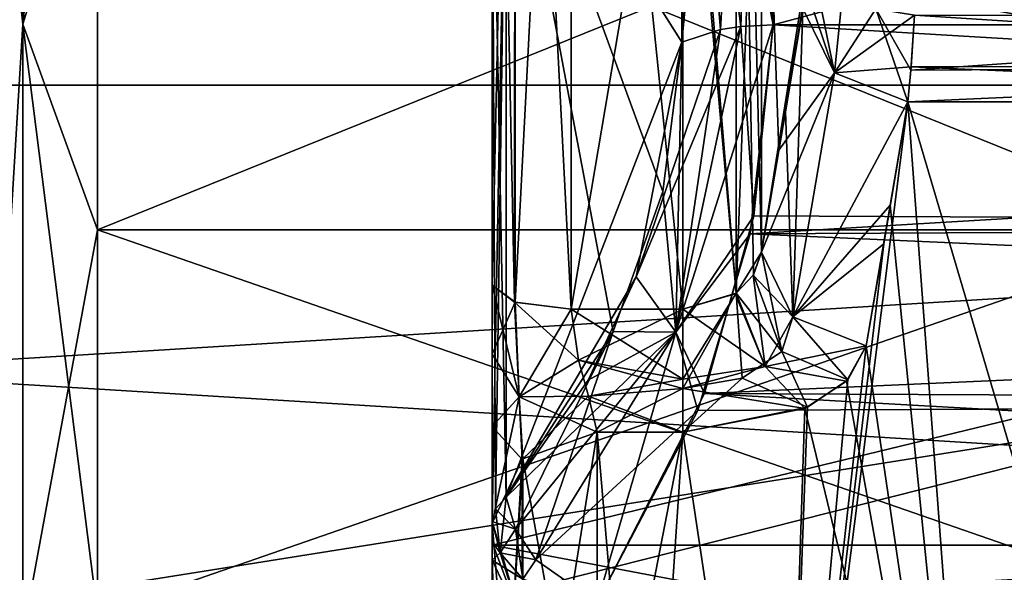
# Model space of a CAD drawing. Header units: millimetres. Extents: x -20 to 172, y -100 to 100.
# Tile 199 of 256: x 73 to 91, y -24 to -14. Entities that reach past the tile are written whole.
import ezdxf

# ---------------------------------------------------------------- set-up
doc = ezdxf.new("R2010")
doc.units = ezdxf.units.MM
doc.header["$LTSCALE"] = 37.722908
for name, color, linetype in [('1', 7, 'CONTINUOUS'), ('1803', 7, 'CONTINUOUS'), ('1806', 7, 'CONTINUOUS'), ('1809', 7, 'CONTINUOUS'), ('1810', 7, 'CONTINUOUS'), ('1811', 7, 'CONTINUOUS'), ('1813', 7, 'CONTINUOUS'), ('1824', 7, 'CONTINUOUS'), ('1901', 7, 'CONTINUOUS'), ('1904', 7, 'CONTINUOUS'), ('1910', 7, 'CONTINUOUS'), ('1911', 7, 'CONTINUOUS'), ('1912', 7, 'CONTINUOUS'), ('1913', 7, 'CONTINUOUS'), ('1914', 7, 'CONTINUOUS'), ('1935', 7, 'CONTINUOUS'), ('1979', 7, 'CONTINUOUS'), ('1980', 7, 'CONTINUOUS'), ('2018', 7, 'CONTINUOUS'), ('2019', 7, 'CONTINUOUS'), ('2024', 7, 'CONTINUOUS'), ('2025', 7, 'CONTINUOUS'), ('2031', 7, 'CONTINUOUS'), ('2406', 7, 'CONTINUOUS'), ('2407', 7, 'CONTINUOUS'), ('3', 7, 'CONTINUOUS'), ('3015', 7, 'CONTINUOUS'), ('3021', 7, 'CONTINUOUS'), ('3024', 7, 'CONTINUOUS'), ('3028', 7, 'CONTINUOUS'), ('3029', 7, 'CONTINUOUS'), ('3031', 7, 'CONTINUOUS'), ('3079', 7, 'CONTINUOUS'), ('3084', 7, 'CONTINUOUS'), ('3118', 7, 'CONTINUOUS'), ('3120', 7, 'CONTINUOUS'), ('3124', 7, 'CONTINUOUS'), ('3125', 7, 'CONTINUOUS'), ('3126', 7, 'CONTINUOUS'), ('3127', 7, 'CONTINUOUS'), ('3128', 7, 'CONTINUOUS'), ('3148', 7, 'CONTINUOUS'), ('3204', 7, 'CONTINUOUS'), ('3205', 7, 'CONTINUOUS'), ('3236', 7, 'CONTINUOUS'), ('3237', 7, 'CONTINUOUS'), ('3240', 7, 'CONTINUOUS'), ('3241', 7, 'CONTINUOUS'), ('3248', 7, 'CONTINUOUS'), ('362', 7, 'CONTINUOUS'), ('3624', 7, 'CONTINUOUS'), ('3625', 7, 'CONTINUOUS'), ('3628', 7, 'CONTINUOUS'), ('3629', 7, 'CONTINUOUS'), ('363', 7, 'CONTINUOUS'), ('3630', 7, 'CONTINUOUS'), ('3631', 7, 'CONTINUOUS'), ('53', 7, 'CONTINUOUS'), ('64', 7, 'CONTINUOUS')]:
    doc.layers.add(name, color=color, linetype=linetype)

msp = doc.modelspace()

# ---------------------------------------------------------------- linework, layer by layer
at = {"layer": '1', "color": 250, "linetype": 'Continuous', "true_color": 0x323232}
for points in [[(-19.839, -14.875, -25.764), (157, 0, -29.75), (-19.839, 0, -29.75), (-19.839, -14.875, -25.764)], [(157, -14.875, -25.764), (157, 0, -29.75), (-19.839, -14.875, -25.764), (157, -14.875, -25.764)], [(157, -25.764, -14.875), (157, -14.875, -25.764), (-19.839, -25.764, -14.875), (157, -25.764, -14.875)], [(-19.839, -25.764, -14.875), (157, -14.875, -25.764), (-19.839, -14.875, -25.764), (-19.839, -25.764, -14.875)]]:
    msp.add_3dface(points, dxfattribs=at)
at = {"layer": '1803', "color": 250, "linetype": 'Continuous', "true_color": 0x323232}
for points in [[(153.16, -13.732, -39.956), (153.16, 4.062, -42.054), (86.84, -13.732, -39.956), (153.16, -13.732, -39.956)], [(86.84, -13.732, -39.956), (153.16, 4.062, -42.054), (86.84, 4.062, -42.054), (86.84, -13.732, -39.956)]]:
    msp.add_3dface(points, dxfattribs=at)
at = {"layer": '1806', "color": 250, "linetype": 'Continuous', "true_color": 0x323232}
for points in [[(86.62, -6.866, -61.499), (87.407, -13.42, -51.152), (86.95, -16.113, -55.825), (86.62, -6.866, -61.499)], [(86.62, -18.052, -59.189), (86.62, -6.866, -61.499), (86.95, -16.113, -55.825), (86.62, -18.052, -59.189)]]:
    msp.add_3dface(points, dxfattribs=at)
at = {"layer": '1809', "color": 250, "linetype": 'Continuous', "true_color": 0x323232}
for points in [[(88.943, -17.893, -54.992), (89.399, -15.196, -50.32), (87.015, -34.1, -83.063), (88.943, -17.893, -54.992)], [(87.015, -34.1, -83.063), (89.399, -15.196, -50.32), (90.91, -35.401, -85.317), (87.015, -34.1, -83.063)], [(89.399, -15.196, -50.32), (104.764, -15.196, -50.32), (90.91, -35.401, -85.317), (89.399, -15.196, -50.32)], [(90.91, -35.401, -85.317), (104.764, -15.196, -50.32), (95.5, -35.858, -86.107), (90.91, -35.401, -85.317)], [(88.612, -19.835, -58.356), (88.943, -17.893, -54.992), (87.015, -34.1, -83.063), (88.612, -19.835, -58.356)], [(88.261, -20.477, -59.467), (88.612, -19.835, -58.356), (87.015, -34.1, -83.063), (88.261, -20.477, -59.467)], [(87.496, -20.999, -60.372), (88.261, -20.477, -59.467), (87.015, -34.1, -83.063), (87.496, -20.999, -60.372)], [(85.126, -21.473, -61.192), (87.496, -20.999, -60.372), (87.015, -34.1, -83.063), (85.126, -21.473, -61.192)], [(83.5, -21.473, -61.192), (85.126, -21.473, -61.192), (83.5, -29.858, -75.715), (83.5, -21.473, -61.192)], [(83.5, -29.858, -75.715), (85.126, -21.473, -61.192), (84.412, -32.152, -79.69), (83.5, -29.858, -75.715)], [(84.412, -32.152, -79.69), (85.126, -21.473, -61.192), (87.015, -34.1, -83.063), (84.412, -32.152, -79.69)]]:
    msp.add_3dface(points, dxfattribs=at)
at = {"layer": '1810', "color": 250, "linetype": 'Continuous', "true_color": 0x323232}
for points in [[(83, -19.136, -60.286), (83, 1.583, -63.23), (85.126, -19.136, -60.286), (83, -19.136, -60.286)], [(85.126, -19.136, -60.286), (83, 1.583, -63.23), (85.126, -7.502, -62.804), (85.126, -19.136, -60.286)]]:
    msp.add_3dface(points, dxfattribs=at)
at = {"layer": '1811', "color": 250, "linetype": 'Continuous', "true_color": 0x323232}
for points in [[(81.5, 1.543, -61.731), (81.5, -18.682, -58.856), (81.5, -8.922, -49.234), (81.5, 1.543, -61.731)], [(81.5, -8.922, -49.234), (81.5, -18.682, -58.856), (81.5, -23.173, -44.347), (81.5, -8.922, -49.234)], [(81.5, -18.682, -58.856), (81.5, -19.991, -58.61), (81.5, -23.91, -45.413), (81.5, -18.682, -58.856)], [(81.5, -23.173, -44.347), (81.5, -18.682, -58.856), (81.5, -23.563, -44.865), (81.5, -23.173, -44.347)], [(81.5, -23.563, -44.865), (81.5, -18.682, -58.856), (81.5, -23.91, -45.413), (81.5, -23.563, -44.865)], [(81.5, -19.991, -58.61), (81.5, -21.366, -58.783), (81.5, -23.91, -45.413), (81.5, -19.991, -58.61)], [(81.5, -21.366, -58.783), (81.5, -23.205, -60.192), (81.5, -23.91, -45.413), (81.5, -21.366, -58.783)], [(81.5, -23.205, -60.192), (81.5, -31.59, -74.715), (81.5, -23.91, -45.413), (81.5, -23.205, -60.192)], [(81.5, -23.91, -45.413), (81.5, -31.59, -74.715), (81.5, -38.518, -70.715), (81.5, -23.91, -45.413)]]:
    msp.add_3dface(points, dxfattribs=at)
at = {"layer": '1813', "color": 250, "linetype": 'Continuous', "true_color": 0x323232}
for points in [[(85.108, -14.057, -40.902), (85.108, -5.065, -42.952), (81.768, -8.782, -48.243), (85.108, -14.057, -40.902)], [(81.768, -22.71, -43.46), (85.108, -14.057, -40.902), (81.768, -8.782, -48.243), (81.768, -22.71, -43.46)], [(84.24, -18.518, -40.744), (85.108, -14.057, -40.902), (81.768, -22.71, -43.46), (84.24, -18.518, -40.744)], [(83.329, -20.486, -41.557), (84.24, -18.518, -40.744), (81.768, -22.71, -43.46), (83.329, -20.486, -41.557)]]:
    msp.add_3dface(points, dxfattribs=at)
at = {"layer": '1824', "color": 250, "linetype": 'Continuous', "true_color": 0x323232}
for points in [[(89.462, -14.526, -49.381), (89.527, -13.545, -48.48), (104.479, -14.509, -49.362), (89.462, -14.526, -49.381)], [(104.479, -14.509, -49.362), (89.527, -13.545, -48.48), (104.348, -13.549, -48.482), (104.479, -14.509, -49.362)], [(104.764, -15.196, -50.32), (89.399, -15.196, -50.32), (89.462, -14.526, -49.381), (104.764, -15.196, -50.32)], [(104.764, -15.196, -50.32), (89.462, -14.526, -49.381), (104.479, -14.509, -49.362), (104.764, -15.196, -50.32)]]:
    msp.add_3dface(points, dxfattribs=at)
at = {"layer": '1901', "color": 250, "linetype": 'Continuous', "true_color": 0x323232}
for points in [[(153.16, -13.732, -39.956), (86.84, -13.732, -39.956), (86.407, -17.702, -39.439), (153.16, -13.732, -39.956)], [(153.524, -17.359, -39.42), (153.16, -13.732, -39.956), (86.407, -17.702, -39.439), (153.524, -17.359, -39.42)], [(154.466, -20.739, -40.146), (153.524, -17.359, -39.42), (86.407, -17.702, -39.439), (154.466, -20.739, -40.146)], [(85.413, -21.059, -40.282), (154.466, -20.739, -40.146), (86.407, -17.702, -39.439), (85.413, -21.059, -40.282)], [(156.5, -24.72, -43.08), (154.466, -20.739, -40.146), (83.5, -24.72, -43.08), (156.5, -24.72, -43.08)], [(83.5, -24.72, -43.08), (154.466, -20.739, -40.146), (85.413, -21.059, -40.282), (83.5, -24.72, -43.08)]]:
    msp.add_3dface(points, dxfattribs=at)
at = {"layer": '1904', "color": 250, "linetype": 'Continuous', "true_color": 0x323232}
for points in [[(81.768, -8.782, -48.243), (81.5, -8.922, -49.234), (81.5, -23.173, -44.347), (81.768, -8.782, -48.243)], [(81.768, -8.782, -48.243), (81.5, -23.173, -44.347), (81.568, -22.933, -43.888), (81.768, -8.782, -48.243)], [(81.768, -22.71, -43.46), (81.768, -8.782, -48.243), (81.568, -22.933, -43.888), (81.768, -22.71, -43.46)]]:
    msp.add_3dface(points, dxfattribs=at)
at = {"layer": '1910', "color": 250, "linetype": 'Continuous', "true_color": 0x323232}
for points in [[(85.108, -5.065, -42.952), (85.108, -14.057, -40.902), (86.84, 4.062, -42.054), (85.108, -5.065, -42.952)], [(86.84, 4.062, -42.054), (85.108, -14.057, -40.902), (85.84, -13.819, -40.21), (86.84, 4.062, -42.054)], [(86.84, 4.062, -42.054), (85.84, -13.819, -40.21), (86.225, -13.763, -40.048), (86.84, 4.062, -42.054)], [(86.84, -13.732, -39.956), (86.84, 4.062, -42.054), (86.225, -13.763, -40.048), (86.84, -13.732, -39.956)]]:
    msp.add_3dface(points, dxfattribs=at)
at = {"layer": '1911', "color": 250, "linetype": 'Continuous', "true_color": 0x323232}
for points in [[(85.84, -13.819, -40.21), (84.24, -18.518, -40.744), (86.225, -13.763, -40.048), (85.84, -13.819, -40.21)], [(86.225, -13.763, -40.048), (84.24, -18.518, -40.744), (84.99, -19.573, -39.961), (86.225, -13.763, -40.048)], [(85.108, -14.057, -40.902), (84.24, -18.518, -40.744), (85.84, -13.819, -40.21), (85.108, -14.057, -40.902)], [(86.407, -17.702, -39.439), (86.84, -13.732, -39.956), (84.99, -19.573, -39.961), (86.407, -17.702, -39.439)], [(86.84, -13.732, -39.956), (86.225, -13.763, -40.048), (84.99, -19.573, -39.961), (86.84, -13.732, -39.956)], [(85.413, -21.059, -40.282), (86.407, -17.702, -39.439), (84.99, -19.573, -39.961), (85.413, -21.059, -40.282)], [(84.24, -18.518, -40.744), (83.329, -20.486, -41.557), (84.99, -19.573, -39.961), (84.24, -18.518, -40.744)], [(83.329, -20.486, -41.557), (81.768, -22.71, -43.46), (84.99, -19.573, -39.961), (83.329, -20.486, -41.557)], [(81.768, -22.71, -43.46), (81.947, -23.316, -43.095), (84.99, -19.573, -39.961), (81.768, -22.71, -43.46)], [(81.947, -23.316, -43.095), (82.333, -23.903, -42.896), (84.99, -19.573, -39.961), (81.947, -23.316, -43.095)], [(82.333, -23.903, -42.896), (85.413, -21.059, -40.282), (84.99, -19.573, -39.961), (82.333, -23.903, -42.896)], [(83.5, -24.72, -43.08), (85.413, -21.059, -40.282), (82.333, -23.903, -42.896), (83.5, -24.72, -43.08)]]:
    msp.add_3dface(points, dxfattribs=at)
at = {"layer": '1912', "color": 250, "linetype": 'Continuous', "true_color": 0x323232}
for points in [[(81.768, -22.71, -43.46), (81.568, -22.933, -43.888), (81.652, -23.765, -43.862), (81.768, -22.71, -43.46)], [(81.768, -22.71, -43.46), (81.652, -23.765, -43.862), (81.947, -23.316, -43.095), (81.768, -22.71, -43.46)], [(81.568, -22.933, -43.888), (81.5, -23.173, -44.347), (81.652, -23.765, -43.862), (81.568, -22.933, -43.888)], [(81.652, -23.765, -43.862), (82.086, -24.267, -43.451), (81.947, -23.316, -43.095), (81.652, -23.765, -43.862)], [(81.947, -23.316, -43.095), (82.086, -24.267, -43.451), (82.333, -23.903, -42.896), (81.947, -23.316, -43.095)], [(82.086, -24.267, -43.451), (83.5, -24.72, -43.08), (82.333, -23.903, -42.896), (82.086, -24.267, -43.451)]]:
    msp.add_3dface(points, dxfattribs=at)
at = {"layer": '1913', "color": 250, "linetype": 'Continuous', "true_color": 0x323232}
for points in [[(81.5, -23.173, -44.347), (81.5, -23.563, -44.865), (82.086, -25.135, -44.706), (81.5, -23.173, -44.347)], [(81.5, -23.173, -44.347), (82.086, -25.135, -44.706), (81.652, -23.765, -43.862), (81.5, -23.173, -44.347)], [(81.5, -23.563, -44.865), (81.5, -23.91, -45.413), (82.086, -25.135, -44.706), (81.5, -23.563, -44.865)], [(81.652, -23.765, -43.862), (82.086, -25.135, -44.706), (82.086, -24.267, -43.451), (81.652, -23.765, -43.862)]]:
    msp.add_3dface(points, dxfattribs=at)
at = {"layer": '1914', "color": 250, "linetype": 'Continuous', "true_color": 0x323232}
for points in [[(81.5, -23.91, -45.413), (81.5, -38.518, -70.715), (82.086, -39.743, -70.008), (81.5, -23.91, -45.413)], [(81.5, -23.91, -45.413), (82.086, -39.743, -70.008), (82.086, -25.135, -44.706), (81.5, -23.91, -45.413)]]:
    msp.add_3dface(points, dxfattribs=at)
at = {"layer": '1935', "color": 250, "linetype": 'Continuous', "true_color": 0x323232}
for points in [[(83.5, -21.473, -61.192), (83.5, -29.858, -75.715), (82.086, -30.365, -75.422), (83.5, -21.473, -61.192)], [(83.5, -21.473, -61.192), (82.086, -30.365, -75.422), (82.086, -21.98, -60.899), (83.5, -21.473, -61.192)], [(82.086, -30.365, -75.422), (81.5, -31.59, -74.715), (82.086, -21.98, -60.899), (82.086, -30.365, -75.422)], [(82.086, -21.98, -60.899), (81.5, -31.59, -74.715), (82.072, -21.992, -60.892), (82.086, -21.98, -60.899)], [(81.5, -31.59, -74.715), (81.5, -23.205, -60.192), (82.072, -21.992, -60.892), (81.5, -31.59, -74.715)]]:
    msp.add_3dface(points, dxfattribs=at)
at = {"layer": '1979', "color": 250, "linetype": 'Continuous', "true_color": 0x323232}
for points in [[(86.95, -16.113, -55.825), (87.407, -13.42, -51.152), (88.006, -14.644, -50.503), (86.95, -16.113, -55.825)], [(86.62, -18.052, -59.189), (86.95, -16.113, -55.825), (88.006, -14.644, -50.503), (86.62, -18.052, -59.189)], [(87.217, -19.28, -58.539), (86.62, -18.052, -59.189), (88.006, -14.644, -50.503), (87.217, -19.28, -58.539)], [(89.399, -15.196, -50.32), (87.217, -19.28, -58.539), (88.006, -14.644, -50.503), (89.399, -15.196, -50.32)], [(89.399, -15.196, -50.32), (88.943, -17.893, -54.992), (87.217, -19.28, -58.539), (89.399, -15.196, -50.32)], [(88.943, -17.893, -54.992), (88.612, -19.835, -58.356), (87.217, -19.28, -58.539), (88.943, -17.893, -54.992)]]:
    msp.add_3dface(points, dxfattribs=at)
at = {"layer": '1980', "color": 250, "linetype": 'Continuous', "true_color": 0x323232}
for points in [[(88.006, -14.644, -50.503), (87.407, -13.42, -51.152), (88.157, -13.148, -48.866), (88.006, -14.644, -50.503)], [(88.791, -13.422, -48.565), (88.006, -14.644, -50.503), (88.157, -13.148, -48.866), (88.791, -13.422, -48.565)], [(89.527, -13.545, -48.48), (88.006, -14.644, -50.503), (88.791, -13.422, -48.565), (89.527, -13.545, -48.48)], [(89.527, -13.545, -48.48), (89.462, -14.526, -49.381), (88.006, -14.644, -50.503), (89.527, -13.545, -48.48)], [(89.462, -14.526, -49.381), (89.399, -15.196, -50.32), (88.006, -14.644, -50.503), (89.462, -14.526, -49.381)]]:
    msp.add_3dface(points, dxfattribs=at)
at = {"layer": '2018', "color": 250, "linetype": 'Continuous', "true_color": 0x323232}
for points in [[(81.929, -19, -59.857), (81.5, 1.543, -61.731), (81.939, 1.572, -62.791), (81.929, -19, -59.857)], [(81.5, -18.682, -58.856), (81.5, 1.543, -61.731), (81.929, -19, -59.857), (81.5, -18.682, -58.856)], [(83, -19.136, -60.286), (81.929, -19, -59.857), (81.939, 1.572, -62.791), (83, -19.136, -60.286)], [(83, 1.583, -63.23), (83, -19.136, -60.286), (81.939, 1.572, -62.791), (83, 1.583, -63.23)]]:
    msp.add_3dface(points, dxfattribs=at)
at = {"layer": '2019', "color": 250, "linetype": 'Continuous', "true_color": 0x323232}
for points in [[(85.126, -7.502, -62.804), (86.139, 1.691, -62.833), (86.139, -18.828, -59.97), (85.126, -7.502, -62.804)], [(86.62, -6.866, -61.499), (86.62, -18.052, -59.189), (86.139, 1.691, -62.833), (86.62, -6.866, -61.499)], [(86.139, 1.691, -62.833), (86.62, -18.052, -59.189), (86.468, -18.483, -59.619), (86.139, 1.691, -62.833)], [(86.139, -18.828, -59.97), (86.139, 1.691, -62.833), (86.468, -18.483, -59.619), (86.139, -18.828, -59.97)], [(85.126, -19.136, -60.286), (85.126, -7.502, -62.804), (86.139, -18.828, -59.97), (85.126, -19.136, -60.286)]]:
    msp.add_3dface(points, dxfattribs=at)
at = {"layer": '2024', "color": 250, "linetype": 'Continuous', "true_color": 0x323232}
for points in [[(86.468, -18.483, -59.619), (86.62, -18.052, -59.189), (87.006, -19.94, -59.416), (86.468, -18.483, -59.619)], [(86.62, -18.052, -59.189), (87.217, -19.28, -58.539), (87.006, -19.94, -59.416), (86.62, -18.052, -59.189)], [(86.139, -18.828, -59.97), (86.468, -18.483, -59.619), (87.006, -19.94, -59.416), (86.139, -18.828, -59.97)], [(85.126, -19.136, -60.286), (86.139, -18.828, -59.97), (85.126, -20.464, -60.327), (85.126, -19.136, -60.286)], [(86.139, -18.828, -59.97), (85.126, -20.643, -60.407), (85.126, -20.464, -60.327), (86.139, -18.828, -59.97)], [(85.126, -20.643, -60.407), (86.139, -18.828, -59.97), (86.251, -20.45, -60.129), (85.126, -20.643, -60.407)], [(86.139, -18.828, -59.97), (87.006, -19.94, -59.416), (86.251, -20.45, -60.129), (86.139, -18.828, -59.97)], [(87.217, -19.28, -58.539), (88.261, -20.477, -59.467), (87.006, -19.94, -59.416), (87.217, -19.28, -58.539)], [(88.612, -19.835, -58.356), (88.261, -20.477, -59.467), (87.217, -19.28, -58.539), (88.612, -19.835, -58.356)], [(87.006, -19.94, -59.416), (87.496, -20.999, -60.372), (86.251, -20.45, -60.129), (87.006, -19.94, -59.416)], [(88.261, -20.477, -59.467), (87.496, -20.999, -60.372), (87.006, -19.94, -59.416), (88.261, -20.477, -59.467)], [(87.496, -20.999, -60.372), (85.126, -21.473, -61.192), (86.251, -20.45, -60.129), (87.496, -20.999, -60.372)], [(85.126, -21.473, -61.192), (85.126, -20.643, -60.407), (86.251, -20.45, -60.129), (85.126, -21.473, -61.192)]]:
    msp.add_3dface(points, dxfattribs=at)
at = {"layer": '2025', "color": 250, "linetype": 'Continuous', "true_color": 0x323232}
for points in [[(83, -19.136, -60.286), (85.126, -19.136, -60.286), (85.126, -20.464, -60.327), (83, -19.136, -60.286)], [(83.142, -20.107, -60.226), (83, -19.136, -60.286), (85.126, -20.464, -60.327), (83.142, -20.107, -60.226)], [(83.333, -20.789, -60.489), (83.142, -20.107, -60.226), (85.126, -20.643, -60.407), (83.333, -20.789, -60.489)], [(85.126, -20.643, -60.407), (83.142, -20.107, -60.226), (85.126, -20.464, -60.327), (85.126, -20.643, -60.407)], [(85.126, -21.473, -61.192), (83.333, -20.789, -60.489), (85.126, -20.643, -60.407), (85.126, -21.473, -61.192)], [(85.126, -21.473, -61.192), (83.5, -21.473, -61.192), (83.333, -20.789, -60.489), (85.126, -21.473, -61.192)]]:
    msp.add_3dface(points, dxfattribs=at)
at = {"layer": '2031', "color": 250, "linetype": 'Continuous', "true_color": 0x323232}
for points in [[(81.5, -19.991, -58.61), (81.5, -18.682, -58.856), (82.014, -20.801, -59.91), (81.5, -19.991, -58.61)], [(81.5, -18.682, -58.856), (81.929, -19, -59.857), (82.014, -20.801, -59.91), (81.5, -18.682, -58.856)], [(81.929, -19, -59.857), (83, -19.136, -60.286), (83.142, -20.107, -60.226), (81.929, -19, -59.857)], [(81.929, -19, -59.857), (83.142, -20.107, -60.226), (82.014, -20.801, -59.91), (81.929, -19, -59.857)], [(81.5, -21.366, -58.783), (81.5, -19.991, -58.61), (82.014, -20.801, -59.91), (81.5, -21.366, -58.783)], [(83.142, -20.107, -60.226), (83.333, -20.789, -60.489), (82.014, -20.801, -59.91), (83.142, -20.107, -60.226)], [(82.072, -21.992, -60.892), (81.5, -21.366, -58.783), (82.014, -20.801, -59.91), (82.072, -21.992, -60.892)], [(83.333, -20.789, -60.489), (83.5, -21.473, -61.192), (82.014, -20.801, -59.91), (83.333, -20.789, -60.489)], [(83.5, -21.473, -61.192), (82.086, -21.98, -60.899), (82.014, -20.801, -59.91), (83.5, -21.473, -61.192)], [(82.086, -21.98, -60.899), (82.072, -21.992, -60.892), (82.014, -20.801, -59.91), (82.086, -21.98, -60.899)], [(81.5, -23.205, -60.192), (81.5, -21.366, -58.783), (82.072, -21.992, -60.892), (81.5, -23.205, -60.192)]]:
    msp.add_3dface(points, dxfattribs=at)
at = {"layer": '2406', "color": 250, "linetype": 'Continuous', "true_color": 0x323232}
for points in [[(81.5, -4.939, -46.991), (158.5, -23.625, -40.92), (81.5, -23.625, -40.92), (81.5, -4.939, -46.991)], [(158.5, -4.939, -46.991), (158.5, -23.625, -40.92), (81.5, -4.939, -46.991), (158.5, -4.939, -46.991)]]:
    msp.add_3dface(points, dxfattribs=at)
at = {"layer": '2407', "color": 250, "linetype": 'Continuous', "true_color": 0x323232}
for points in [[(158.5, -5.148, -48.98), (158.5, -24.625, -42.652), (81.5, -5.148, -48.98), (158.5, -5.148, -48.98)], [(81.5, -5.148, -48.98), (158.5, -24.625, -42.652), (81.5, -24.625, -42.652), (81.5, -5.148, -48.98)]]:
    msp.add_3dface(points, dxfattribs=at)
at = {"layer": '3', "color": 250, "linetype": 'Continuous', "true_color": 0x323232}
for points in [[(157, 0, 29.75), (157, -14.875, 25.764), (-19.839, 0, 29.75), (157, 0, 29.75)], [(-19.839, 0, 29.75), (157, -14.875, 25.764), (-19.839, -14.875, 25.764), (-19.839, 0, 29.75)], [(157, -14.875, 25.764), (157, -25.764, 14.875), (-19.839, -14.875, 25.764), (157, -14.875, 25.764)], [(-19.839, -14.875, 25.764), (157, -25.764, 14.875), (-19.839, -25.764, 14.875), (-19.839, -14.875, 25.764)]]:
    msp.add_3dface(points, dxfattribs=at)
at = {"layer": '3015', "color": 250, "linetype": 'Continuous', "true_color": 0x323232}
for points in [[(81.5, -23.625, -40.92), (158.5, -38.226, -27.773), (81.5, -38.226, -27.773), (81.5, -23.625, -40.92)], [(158.5, -23.625, -40.92), (158.5, -38.226, -27.773), (81.5, -23.625, -40.92), (158.5, -23.625, -40.92)], [(81.5, -38.226, 27.773), (158.5, -23.625, 40.92), (81.5, -23.625, 40.92), (81.5, -38.226, 27.773)], [(158.5, -38.226, 27.773), (158.5, -23.625, 40.92), (81.5, -38.226, 27.773), (158.5, -38.226, 27.773)]]:
    msp.add_3dface(points, dxfattribs=at)
at = {"layer": '3021', "color": 250, "linetype": 'Continuous', "true_color": 0x323232}
for points in [[(153.16, 4.062, 42.054), (153.16, -13.732, 39.956), (86.84, 4.062, 42.054), (153.16, 4.062, 42.054)], [(86.84, 4.062, 42.054), (153.16, -13.732, 39.956), (86.84, -13.732, 39.956), (86.84, 4.062, 42.054)]]:
    msp.add_3dface(points, dxfattribs=at)
at = {"layer": '3024', "color": 250, "linetype": 'Continuous', "true_color": 0x323232}
for points in [[(86.62, -18.052, 59.189), (87.535, -12.322, 49.924), (86.62, -5.7, 61.618), (86.62, -18.052, 59.189)], [(87.465, -13.017, 50.576), (87.535, -12.322, 49.924), (86.62, -18.052, 59.189), (87.465, -13.017, 50.576)], [(86.62, -18.052, 59.189), (87.075, -15.381, 54.554), (87.465, -13.017, 50.576), (86.62, -18.052, 59.189)], [(87.407, -13.42, 51.152), (87.465, -13.017, 50.576), (87.075, -15.381, 54.554), (87.407, -13.42, 51.152)]]:
    msp.add_3dface(points, dxfattribs=at)
at = {"layer": '3028', "color": 250, "linetype": 'Continuous', "true_color": 0x323232}
for points in [[(83, 1.583, 63.23), (83, -19.136, 60.286), (85.126, -6.598, 62.905), (83, 1.583, 63.23)], [(83, -19.136, 60.286), (85.126, -19.136, 60.286), (85.126, -6.598, 62.905), (83, -19.136, 60.286)]]:
    msp.add_3dface(points, dxfattribs=at)
at = {"layer": '3029', "color": 250, "linetype": 'Continuous', "true_color": 0x323232}
for points in [[(81.5, -18.682, 58.856), (81.5, 1.54, 61.731), (81.5, -23.91, 45.413), (81.5, -18.682, 58.856)], [(81.5, -23.91, 45.413), (81.5, 1.54, 61.731), (81.5, -23.563, 44.865), (81.5, -23.91, 45.413)], [(81.5, -23.563, 44.865), (81.5, 1.54, 61.731), (81.5, -23.173, 44.347), (81.5, -23.563, 44.865)], [(81.5, -23.173, 44.347), (81.5, 1.54, 61.731), (81.5, -8.894, 49.239), (81.5, -23.173, 44.347)], [(81.5, -19.991, 58.61), (81.5, -18.682, 58.856), (81.5, -23.91, 45.413), (81.5, -19.991, 58.61)], [(81.5, -21.366, 58.783), (81.5, -19.991, 58.61), (81.5, -23.91, 45.413), (81.5, -21.366, 58.783)], [(81.5, -23.205, 60.192), (81.5, -21.366, 58.783), (81.5, -38.518, 70.715), (81.5, -23.205, 60.192)], [(81.5, -38.518, 70.715), (81.5, -21.366, 58.783), (81.5, -23.91, 45.413), (81.5, -38.518, 70.715)], [(81.5, -31.59, 74.715), (81.5, -23.205, 60.192), (81.5, -38.518, 70.715), (81.5, -31.59, 74.715)]]:
    msp.add_3dface(points, dxfattribs=at)
at = {"layer": '3031', "color": 250, "linetype": 'Continuous', "true_color": 0x323232}
for points in [[(85.108, -14.057, 40.902), (81.768, -8.757, 48.248), (85.108, -5.065, 42.952), (85.108, -14.057, 40.902)], [(81.768, -22.71, 43.46), (81.768, -8.757, 48.248), (83.802, -19.558, 41.096), (81.768, -22.71, 43.46)], [(83.802, -19.558, 41.096), (81.768, -8.757, 48.248), (84.744, -16.899, 40.496), (83.802, -19.558, 41.096)], [(84.744, -16.899, 40.496), (81.768, -8.757, 48.248), (85.108, -14.057, 40.902), (84.744, -16.899, 40.496)]]:
    msp.add_3dface(points, dxfattribs=at)
at = {"layer": '3079', "color": 250, "linetype": 'Continuous', "true_color": 0x323232}
for points in [[(89.067, -17.16, 53.722), (90.91, -35.401, 85.317), (89.399, -15.196, 50.32), (89.067, -17.16, 53.722)], [(90.91, -35.401, 85.317), (95.5, -35.858, 86.107), (89.399, -15.196, 50.32), (90.91, -35.401, 85.317)], [(89.399, -15.196, 50.32), (95.5, -35.858, 86.107), (104.764, -15.196, 50.32), (89.399, -15.196, 50.32)], [(88.612, -19.835, 58.356), (90.91, -35.401, 85.317), (89.067, -17.16, 53.722), (88.612, -19.835, 58.356)], [(88.235, -20.503, 59.512), (90.91, -35.401, 85.317), (88.612, -19.835, 58.356), (88.235, -20.503, 59.512)], [(87.445, -21.023, 60.413), (90.91, -35.401, 85.317), (88.235, -20.503, 59.512), (87.445, -21.023, 60.413)], [(85.126, -21.473, 61.192), (87.015, -34.1, 83.063), (87.445, -21.023, 60.413), (85.126, -21.473, 61.192)], [(87.015, -34.1, 83.063), (90.91, -35.401, 85.317), (87.445, -21.023, 60.413), (87.015, -34.1, 83.063)], [(83.5, -29.858, 75.715), (84.412, -32.152, 79.69), (83.5, -21.473, 61.192), (83.5, -29.858, 75.715)], [(83.5, -21.473, 61.192), (84.412, -32.152, 79.69), (85.126, -21.473, 61.192), (83.5, -21.473, 61.192)], [(84.412, -32.152, 79.69), (87.015, -34.1, 83.063), (85.126, -21.473, 61.192), (84.412, -32.152, 79.69)]]:
    msp.add_3dface(points, dxfattribs=at)
at = {"layer": '3084', "color": 250, "linetype": 'Continuous', "true_color": 0x323232}
for points in [[(104.348, -13.549, 48.482), (89.527, -13.545, 48.48), (89.457, -14.591, 49.458), (104.348, -13.549, 48.482)], [(104.479, -14.509, 49.362), (104.348, -13.549, 48.482), (89.457, -14.591, 49.458), (104.479, -14.509, 49.362)], [(89.399, -15.196, 50.32), (104.764, -15.196, 50.32), (104.479, -14.509, 49.362), (89.399, -15.196, 50.32)], [(89.399, -15.196, 50.32), (104.479, -14.509, 49.362), (89.457, -14.591, 49.458), (89.399, -15.196, 50.32)]]:
    msp.add_3dface(points, dxfattribs=at)
at = {"layer": '3118', "color": 250, "linetype": 'Continuous', "true_color": 0x323232}
for points in [[(86.84, -13.732, 39.956), (153.593, -17.702, 39.439), (86.476, -17.359, 39.42), (86.84, -13.732, 39.956)], [(86.84, -13.732, 39.956), (153.16, -13.732, 39.956), (153.593, -17.702, 39.439), (86.84, -13.732, 39.956)], [(86.476, -17.359, 39.42), (153.593, -17.702, 39.439), (85.534, -20.739, 40.146), (86.476, -17.359, 39.42)], [(153.593, -17.702, 39.439), (154.587, -21.059, 40.282), (85.534, -20.739, 40.146), (153.593, -17.702, 39.439)], [(85.534, -20.739, 40.146), (156.5, -24.72, 43.08), (83.5, -24.72, 43.08), (85.534, -20.739, 40.146)], [(154.587, -21.059, 40.282), (156.5, -24.72, 43.08), (85.534, -20.739, 40.146), (154.587, -21.059, 40.282)]]:
    msp.add_3dface(points, dxfattribs=at)
at = {"layer": '3120', "color": 250, "linetype": 'Continuous', "true_color": 0x323232}
for points in [[(81.768, -8.757, 48.248), (81.768, -22.71, 43.46), (81.5, -8.894, 49.239), (81.768, -8.757, 48.248)], [(81.5, -8.894, 49.239), (81.768, -22.71, 43.46), (81.568, -22.933, 43.888), (81.5, -8.894, 49.239)], [(81.5, -23.173, 44.347), (81.5, -8.894, 49.239), (81.568, -22.933, 43.888), (81.5, -23.173, 44.347)]]:
    msp.add_3dface(points, dxfattribs=at)
at = {"layer": '3124', "color": 250, "linetype": 'Continuous', "true_color": 0x323232}
msp.add_3dface([(81.5, -38.518, 70.715), (81.5, -23.91, 45.413), (82.086, -25.135, 44.706), (81.5, -38.518, 70.715)], dxfattribs=at)
at = {"layer": '3125', "color": 250, "linetype": 'Continuous', "true_color": 0x323232}
for points in [[(81.5, -23.563, 44.865), (81.5, -23.173, 44.347), (81.652, -23.765, 43.862), (81.5, -23.563, 44.865)], [(81.5, -23.91, 45.413), (81.5, -23.563, 44.865), (81.652, -23.765, 43.862), (81.5, -23.91, 45.413)], [(81.5, -23.91, 45.413), (81.652, -23.765, 43.862), (82.086, -24.267, 43.451), (81.5, -23.91, 45.413)], [(81.5, -23.91, 45.413), (82.086, -24.267, 43.451), (82.086, -25.135, 44.706), (81.5, -23.91, 45.413)]]:
    msp.add_3dface(points, dxfattribs=at)
at = {"layer": '3126', "color": 250, "linetype": 'Continuous', "true_color": 0x323232}
for points in [[(81.568, -22.933, 43.888), (81.768, -22.71, 43.46), (81.947, -23.316, 43.095), (81.568, -22.933, 43.888)], [(81.5, -23.173, 44.347), (81.568, -22.933, 43.888), (81.947, -23.316, 43.095), (81.5, -23.173, 44.347)], [(81.5, -23.173, 44.347), (81.947, -23.316, 43.095), (81.652, -23.765, 43.862), (81.5, -23.173, 44.347)], [(81.947, -23.316, 43.095), (82.333, -23.903, 42.896), (81.652, -23.765, 43.862), (81.947, -23.316, 43.095)], [(81.652, -23.765, 43.862), (82.333, -23.903, 42.896), (82.086, -24.267, 43.451), (81.652, -23.765, 43.862)], [(82.333, -23.903, 42.896), (83.5, -24.72, 43.08), (82.086, -24.267, 43.451), (82.333, -23.903, 42.896)]]:
    msp.add_3dface(points, dxfattribs=at)
at = {"layer": '3127', "color": 250, "linetype": 'Continuous', "true_color": 0x323232}
for points in [[(86.225, -13.763, 40.048), (86.476, -17.359, 39.42), (84.99, -19.573, 39.961), (86.225, -13.763, 40.048)], [(85.84, -13.819, 40.21), (86.225, -13.763, 40.048), (84.99, -19.573, 39.961), (85.84, -13.819, 40.21)], [(85.108, -14.057, 40.902), (85.84, -13.819, 40.21), (84.99, -19.573, 39.961), (85.108, -14.057, 40.902)], [(86.84, -13.732, 39.956), (86.476, -17.359, 39.42), (86.225, -13.763, 40.048), (86.84, -13.732, 39.956)], [(84.744, -16.899, 40.496), (85.108, -14.057, 40.902), (84.99, -19.573, 39.961), (84.744, -16.899, 40.496)], [(83.802, -19.558, 41.096), (84.744, -16.899, 40.496), (84.99, -19.573, 39.961), (83.802, -19.558, 41.096)], [(86.476, -17.359, 39.42), (85.534, -20.739, 40.146), (84.99, -19.573, 39.961), (86.476, -17.359, 39.42)], [(81.768, -22.71, 43.46), (83.802, -19.558, 41.096), (81.947, -23.316, 43.095), (81.768, -22.71, 43.46)], [(81.947, -23.316, 43.095), (83.802, -19.558, 41.096), (82.333, -23.903, 42.896), (81.947, -23.316, 43.095)], [(82.333, -23.903, 42.896), (83.802, -19.558, 41.096), (84.99, -19.573, 39.961), (82.333, -23.903, 42.896)], [(83.5, -24.72, 43.08), (82.333, -23.903, 42.896), (84.99, -19.573, 39.961), (83.5, -24.72, 43.08)], [(85.534, -20.739, 40.146), (83.5, -24.72, 43.08), (84.99, -19.573, 39.961), (85.534, -20.739, 40.146)]]:
    msp.add_3dface(points, dxfattribs=at)
at = {"layer": '3128', "color": 250, "linetype": 'Continuous', "true_color": 0x323232}
for points in [[(85.108, -5.065, 42.952), (85.108, 4.158, 43.05), (86.84, -13.732, 39.956), (85.108, -5.065, 42.952)], [(85.108, 4.158, 43.05), (86.84, 4.062, 42.054), (86.84, -13.732, 39.956), (85.108, 4.158, 43.05)], [(85.108, -14.057, 40.902), (85.108, -5.065, 42.952), (85.84, -13.819, 40.21), (85.108, -14.057, 40.902)], [(85.108, -5.065, 42.952), (86.84, -13.732, 39.956), (86.225, -13.763, 40.048), (85.108, -5.065, 42.952)], [(85.84, -13.819, 40.21), (85.108, -5.065, 42.952), (86.225, -13.763, 40.048), (85.84, -13.819, 40.21)]]:
    msp.add_3dface(points, dxfattribs=at)
at = {"layer": '3148', "color": 250, "linetype": 'Continuous', "true_color": 0x323232}
for points in [[(83.5, -29.858, 75.715), (83.5, -21.473, 61.192), (82.086, -21.98, 60.899), (83.5, -29.858, 75.715)], [(81.5, -23.205, 60.192), (82.086, -30.365, 75.422), (82.072, -21.992, 60.892), (81.5, -23.205, 60.192)], [(82.072, -21.992, 60.892), (82.086, -30.365, 75.422), (82.086, -21.98, 60.899), (82.072, -21.992, 60.892)], [(82.086, -30.365, 75.422), (83.5, -29.858, 75.715), (82.086, -21.98, 60.899), (82.086, -30.365, 75.422)], [(81.5, -23.205, 60.192), (81.5, -31.59, 74.715), (82.086, -30.365, 75.422), (81.5, -23.205, 60.192)]]:
    msp.add_3dface(points, dxfattribs=at)
at = {"layer": '3204', "color": 250, "linetype": 'Continuous', "true_color": 0x323232}
for points in [[(87.535, -12.322, 49.924), (87.465, -13.017, 50.576), (88.006, -14.644, 50.503), (87.535, -12.322, 49.924)], [(88.157, -13.148, 48.866), (87.535, -12.322, 49.924), (88.006, -14.644, 50.503), (88.157, -13.148, 48.866)], [(87.465, -13.017, 50.576), (87.407, -13.42, 51.152), (88.006, -14.644, 50.503), (87.465, -13.017, 50.576)], [(88.791, -13.422, 48.565), (88.157, -13.148, 48.866), (88.006, -14.644, 50.503), (88.791, -13.422, 48.565)], [(89.399, -15.196, 50.32), (88.791, -13.422, 48.565), (88.006, -14.644, 50.503), (89.399, -15.196, 50.32)], [(89.399, -15.196, 50.32), (89.457, -14.591, 49.458), (88.791, -13.422, 48.565), (89.399, -15.196, 50.32)], [(89.457, -14.591, 49.458), (89.527, -13.545, 48.48), (88.791, -13.422, 48.565), (89.457, -14.591, 49.458)]]:
    msp.add_3dface(points, dxfattribs=at)
at = {"layer": '3205', "color": 250, "linetype": 'Continuous', "true_color": 0x323232}
for points in [[(87.407, -13.42, 51.152), (87.075, -15.381, 54.554), (87.217, -19.28, 58.539), (87.407, -13.42, 51.152)], [(88.006, -14.644, 50.503), (87.407, -13.42, 51.152), (87.217, -19.28, 58.539), (88.006, -14.644, 50.503)], [(89.399, -15.196, 50.32), (88.006, -14.644, 50.503), (87.217, -19.28, 58.539), (89.399, -15.196, 50.32)], [(89.399, -15.196, 50.32), (87.217, -19.28, 58.539), (89.067, -17.16, 53.722), (89.399, -15.196, 50.32)], [(87.075, -15.381, 54.554), (86.62, -18.052, 59.189), (87.217, -19.28, 58.539), (87.075, -15.381, 54.554)], [(88.612, -19.835, 58.356), (89.067, -17.16, 53.722), (87.217, -19.28, 58.539), (88.612, -19.835, 58.356)]]:
    msp.add_3dface(points, dxfattribs=at)
at = {"layer": '3236', "color": 250, "linetype": 'Continuous', "true_color": 0x323232}
for points in [[(81.5, 1.54, 61.731), (81.5, -18.682, 58.856), (81.939, 1.572, 62.791), (81.5, 1.54, 61.731)], [(81.939, 1.572, 62.791), (81.5, -18.682, 58.856), (81.939, -19.003, 59.867), (81.939, 1.572, 62.791)], [(83, -19.136, 60.286), (83, 1.583, 63.23), (81.939, -19.003, 59.867), (83, -19.136, 60.286)], [(83, 1.583, 63.23), (81.939, 1.572, 62.791), (81.939, -19.003, 59.867), (83, 1.583, 63.23)]]:
    msp.add_3dface(points, dxfattribs=at)
at = {"layer": '3237', "color": 250, "linetype": 'Continuous', "true_color": 0x323232}
for points in [[(85.126, -6.598, 62.905), (86.138, -18.829, 59.97), (86.139, 1.694, 62.833), (85.126, -6.598, 62.905)], [(86.138, -18.829, 59.97), (86.62, -5.7, 61.618), (86.139, 1.694, 62.833), (86.138, -18.829, 59.97)], [(86.62, -18.052, 59.189), (86.62, -5.7, 61.618), (86.138, -18.829, 59.97), (86.62, -18.052, 59.189)], [(85.126, -6.598, 62.905), (85.126, -19.136, 60.286), (86.138, -18.829, 59.97), (85.126, -6.598, 62.905)], [(86.464, -18.489, 59.626), (86.62, -18.052, 59.189), (86.138, -18.829, 59.97), (86.464, -18.489, 59.626)], [(86.138, -18.829, 59.97), (85.126, -19.136, 60.286), (86.119, -18.842, 59.984), (86.138, -18.829, 59.97)]]:
    msp.add_3dface(points, dxfattribs=at)
at = {"layer": '3240', "color": 250, "linetype": 'Continuous', "true_color": 0x323232}
for points in [[(85.126, -19.136, 60.286), (83, -19.136, 60.286), (83.142, -20.108, 60.226), (85.126, -19.136, 60.286)], [(85.126, -20.464, 60.327), (85.126, -19.136, 60.286), (83.142, -20.108, 60.226), (85.126, -20.464, 60.327)], [(83.333, -20.789, 60.489), (85.126, -20.464, 60.327), (83.142, -20.108, 60.226), (83.333, -20.789, 60.489)], [(85.126, -20.643, 60.407), (85.126, -20.464, 60.327), (83.333, -20.789, 60.489), (85.126, -20.643, 60.407)], [(83.5, -21.473, 61.192), (85.126, -20.643, 60.407), (83.333, -20.789, 60.489), (83.5, -21.473, 61.192)], [(83.5, -21.473, 61.192), (85.126, -21.473, 61.192), (85.126, -20.643, 60.407), (83.5, -21.473, 61.192)]]:
    msp.add_3dface(points, dxfattribs=at)
at = {"layer": '3241', "color": 250, "linetype": 'Continuous', "true_color": 0x323232}
for points in [[(86.62, -18.052, 59.189), (86.464, -18.489, 59.626), (87.217, -19.28, 58.539), (86.62, -18.052, 59.189)], [(86.464, -18.489, 59.626), (86.138, -18.829, 59.97), (86.691, -20.225, 59.811), (86.464, -18.489, 59.626)], [(87.217, -19.28, 58.539), (86.464, -18.489, 59.626), (86.691, -20.225, 59.811), (87.217, -19.28, 58.539)], [(86.119, -18.842, 59.984), (85.126, -19.136, 60.286), (86.691, -20.225, 59.811), (86.119, -18.842, 59.984)], [(86.138, -18.829, 59.97), (86.119, -18.842, 59.984), (86.691, -20.225, 59.811), (86.138, -18.829, 59.97)], [(86.691, -20.225, 59.811), (85.126, -19.136, 60.286), (85.126, -20.464, 60.327), (86.691, -20.225, 59.811)], [(88.612, -19.835, 58.356), (87.217, -19.28, 58.539), (86.691, -20.225, 59.811), (88.612, -19.835, 58.356)], [(88.235, -20.503, 59.512), (88.612, -19.835, 58.356), (86.691, -20.225, 59.811), (88.235, -20.503, 59.512)], [(85.126, -20.643, 60.407), (87.445, -21.023, 60.413), (86.691, -20.225, 59.811), (85.126, -20.643, 60.407)], [(85.126, -20.643, 60.407), (86.691, -20.225, 59.811), (85.126, -20.464, 60.327), (85.126, -20.643, 60.407)], [(87.445, -21.023, 60.413), (88.235, -20.503, 59.512), (86.691, -20.225, 59.811), (87.445, -21.023, 60.413)], [(85.126, -21.473, 61.192), (87.445, -21.023, 60.413), (85.126, -20.643, 60.407), (85.126, -21.473, 61.192)]]:
    msp.add_3dface(points, dxfattribs=at)
at = {"layer": '3248', "color": 250, "linetype": 'Continuous', "true_color": 0x323232}
for points in [[(81.5, -18.682, 58.856), (81.5, -19.991, 58.61), (81.939, -19.003, 59.867), (81.5, -18.682, 58.856)], [(81.939, -19.003, 59.867), (81.5, -19.991, 58.61), (82.014, -20.801, 59.91), (81.939, -19.003, 59.867)], [(83, -19.136, 60.286), (81.939, -19.003, 59.867), (82.014, -20.801, 59.91), (83, -19.136, 60.286)], [(83.142, -20.108, 60.226), (83, -19.136, 60.286), (82.014, -20.801, 59.91), (83.142, -20.108, 60.226)], [(81.5, -19.991, 58.61), (81.5, -21.366, 58.783), (82.014, -20.801, 59.91), (81.5, -19.991, 58.61)], [(83.333, -20.789, 60.489), (83.142, -20.108, 60.226), (82.014, -20.801, 59.91), (83.333, -20.789, 60.489)], [(81.5, -21.366, 58.783), (81.5, -23.205, 60.192), (82.014, -20.801, 59.91), (81.5, -21.366, 58.783)], [(81.5, -23.205, 60.192), (82.072, -21.992, 60.892), (82.014, -20.801, 59.91), (81.5, -23.205, 60.192)], [(82.072, -21.992, 60.892), (83.333, -20.789, 60.489), (82.014, -20.801, 59.91), (82.072, -21.992, 60.892)], [(82.072, -21.992, 60.892), (82.086, -21.98, 60.899), (83.333, -20.789, 60.489), (82.072, -21.992, 60.892)], [(82.086, -21.98, 60.899), (83.5, -21.473, 61.192), (83.333, -20.789, 60.489), (82.086, -21.98, 60.899)]]:
    msp.add_3dface(points, dxfattribs=at)
at = {"layer": '362', "color": 250, "linetype": 'Continuous', "true_color": 0x323232}
for points in [[(72, -8.289, -36.316), (72.586, 0, -35.836), (72.586, -13.714, -33.108), (72, -8.289, -36.316)], [(72.586, 0, -35.836), (74, -9.123, -34.049), (72.586, -13.714, -33.108), (72.586, 0, -35.836)], [(72, -23.228, -29.121), (72, -8.289, -36.316), (72.586, -13.714, -33.108), (72, -23.228, -29.121)], [(74, -9.123, -34.049), (74, -17.625, -30.527), (72.586, -13.714, -33.108), (74, -9.123, -34.049)], [(72, -23.228, -29.121), (72.586, -13.714, -33.108), (72.586, -25.34, -25.34), (72, -23.228, -29.121)], [(74, -17.625, -30.527), (74, -24.926, -24.926), (72.586, -13.714, -33.108), (74, -17.625, -30.527)], [(72.586, -13.714, -33.108), (74, -24.926, -24.926), (72.586, -25.34, -25.34), (72.586, -13.714, -33.108)], [(72, -33.563, -16.158), (72, -23.228, -29.121), (72.586, -25.34, -25.34), (72, -33.563, -16.158)]]:
    msp.add_3dface(points, dxfattribs=at)
at = {"layer": '3624', "color": 250, "linetype": 'Continuous', "true_color": 0x323232}
for points in [[(81.5, -23.625, 40.92), (158.5, -4.939, 46.991), (81.5, -4.939, 46.991), (81.5, -23.625, 40.92)], [(158.5, -23.625, 40.92), (158.5, -4.939, 46.991), (81.5, -23.625, 40.92), (158.5, -23.625, 40.92)]]:
    msp.add_3dface(points, dxfattribs=at)
at = {"layer": '3625', "color": 250, "linetype": 'Continuous', "true_color": 0x323232}
for points in [[(158.5, -24.625, 42.652), (158.5, -5.148, 48.98), (81.5, -24.625, 42.652), (158.5, -24.625, 42.652)], [(81.5, -24.625, 42.652), (158.5, -5.148, 48.98), (81.5, -5.148, 48.98), (81.5, -24.625, 42.652)]]:
    msp.add_3dface(points, dxfattribs=at)
at = {"layer": '3628', "color": 150, "linetype": 'Continuous', "true_color": 0x378cff}
for points in [[(72, -28.058, -35.181), (72, -10.014, -43.871), (172, -28.058, -35.181), (72, -28.058, -35.181)], [(72, -10.014, -43.871), (172, -10.014, -43.871), (172, -28.058, -35.181), (72, -10.014, -43.871)]]:
    msp.add_3dface(points, dxfattribs=at)
at = {"layer": '3629', "color": 150, "linetype": 'Continuous', "true_color": 0x378cff}
for points in [[(72, -10.014, 43.871), (72, -28.058, 35.181), (172, -10.014, 43.871), (72, -10.014, 43.871)], [(72, -28.058, 35.181), (172, -28.058, 35.181), (172, -10.014, 43.871), (72, -28.058, 35.181)]]:
    msp.add_3dface(points, dxfattribs=at)
at = {"layer": '363', "color": 250, "linetype": 'Continuous', "true_color": 0x323232}
for points in [[(72, -8.289, 36.316), (72.586, -13.714, 33.108), (72.586, 0, 35.836), (72, -8.289, 36.316)], [(74, -9.123, 34.049), (74, 0, 35.25), (72.586, -13.714, 33.108), (74, -9.123, 34.049)], [(72.586, -13.714, 33.108), (74, 0, 35.25), (72.586, 0, 35.836), (72.586, -13.714, 33.108)], [(72, -8.289, 36.316), (72, -23.228, 29.121), (72.586, -13.714, 33.108), (72, -8.289, 36.316)], [(74, -17.625, 30.527), (74, -9.123, 34.049), (72.586, -13.714, 33.108), (74, -17.625, 30.527)], [(72, -23.228, 29.121), (72.586, -25.34, 25.34), (72.586, -13.714, 33.108), (72, -23.228, 29.121)], [(72.586, -25.34, 25.34), (74, -17.625, 30.527), (72.586, -13.714, 33.108), (72.586, -25.34, 25.34)], [(74, -24.926, 24.926), (74, -17.625, 30.527), (72.586, -25.34, 25.34), (74, -24.926, 24.926)], [(72, -23.228, 29.121), (72, -33.563, 16.158), (72.586, -25.34, 25.34), (72, -23.228, 29.121)]]:
    msp.add_3dface(points, dxfattribs=at)
at = {"layer": '3630', "color": 150, "linetype": 'Continuous', "true_color": 0x378cff}
for points in [[(72, -24.757, 31.042), (72, -8.836, 38.71), (172, -24.757, 31.042), (72, -24.757, 31.042)], [(72, -8.836, 38.71), (172, -8.836, 38.71), (172, -24.757, 31.042), (72, -8.836, 38.71)]]:
    msp.add_3dface(points, dxfattribs=at)
at = {"layer": '3631', "color": 150, "linetype": 'Continuous', "true_color": 0x378cff}
for points in [[(72, -8.836, -38.71), (72, -24.757, -31.042), (172, -8.836, -38.71), (72, -8.836, -38.71)], [(72, -24.757, -31.042), (172, -24.757, -31.042), (172, -8.836, -38.71), (72, -24.757, -31.042)]]:
    msp.add_3dface(points, dxfattribs=at)
at = {"layer": '53', "color": 250, "linetype": 'Continuous', "true_color": 0x323232}
for points in [[(74, -9.123, 34.049), (74, -17.625, 30.527), (95.054, -9.123, 34.049), (74, -9.123, 34.049)], [(95.054, -9.123, 34.049), (74, -17.625, 30.527), (95.054, -17.625, 30.527), (95.054, -9.123, 34.049)], [(74, -17.625, 30.527), (74, -24.926, 24.926), (95.054, -17.625, 30.527), (74, -17.625, 30.527)], [(95.054, -17.625, 30.527), (74, -24.926, 24.926), (95.054, -24.926, 24.926), (95.054, -17.625, 30.527)]]:
    msp.add_3dface(points, dxfattribs=at)
at = {"layer": '64', "color": 250, "linetype": 'Continuous', "true_color": 0x323232}
for points in [[(74, -17.625, -30.527), (74, -9.123, -34.049), (95.054, -17.625, -30.527), (74, -17.625, -30.527)], [(95.054, -17.625, -30.527), (74, -9.123, -34.049), (95.054, -9.123, -34.049), (95.054, -17.625, -30.527)], [(74, -24.926, -24.926), (74, -17.625, -30.527), (95.054, -24.926, -24.926), (74, -24.926, -24.926)], [(95.054, -24.926, -24.926), (74, -17.625, -30.527), (95.054, -17.625, -30.527), (95.054, -24.926, -24.926)]]:
    msp.add_3dface(points, dxfattribs=at)

doc.saveas('drawing.dxf')
